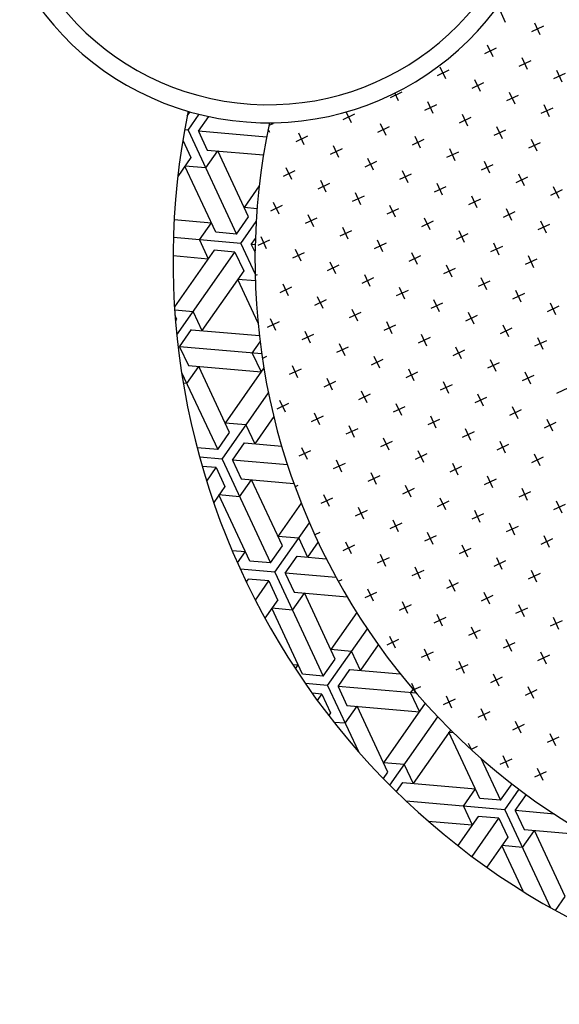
# Model space of a CAD drawing. Header units: millimetres. Extents: x -30782 to 40110, y 35885 to 73818.
# Tile 2 of 166: x -25534 to -24744, y 37440 to 38881. Entities that reach past the tile are written whole.
import ezdxf

# ---------------------------------------------------------------- set-up
doc = ezdxf.new("R2010")
doc.units = ezdxf.units.MM

# ---------------------------------------------------------------- blocks, each defined once
blk = doc.blocks.new('A$C30AE1D3B')
for p, q in [((764.2, 1437.2, -685.7), (756.1, 1454.5, -685.7)), ((819.4, 1431.5, -685.7), (802.2, 1423.4, -685.7)), ((814.8, 1418.8, -685.7), (806.8, 1436.1, -685.7)), ((750.4, 1399.3, -685.7), (733.1, 1391.2, -685.7)), ((745.8, 1386.6, -685.7), (737.7, 1403.9, -685.7)), ((796.4, 1368.2, -685.7), (788.3, 1385.4, -685.7)), ((676.7, 1354.4, -685.7), (668.6, 1371.7, -685.7)), ((801, 1380.8, -685.7), (783.7, 1372.8, -685.7)), ((681.3, 1367.1, -685.7), (664, 1359, -685.7)), ((851.6, 1362.4, -685.7), (834.4, 1354.4, -685.7)), ((847, 1349.7, -685.7), (839, 1367, -685.7)), ((731.9, 1348.6, -685.7), (714.7, 1340.6, -685.7)), ((727.3, 1336, -685.7), (719.3, 1353.2, -685.7)), ((612.2, 1334.9, -685.7), (595, 1326.8, -685.7)), ((607.6, 1322.2, -685.7), (602.2, 1333.9, -685.7)), ((782.6, 1330.2, -685.7), (765.3, 1322.2, -685.7)), ((778, 1317.5, -685.7), (769.9, 1334.8, -685.7)), ((662.9, 1316.4, -685.7), (645.6, 1308.4, -685.7)), ((658.3, 1303.8, -685.7), (650.2, 1321, -685.7)), ((833.2, 1311.8, -685.7), (815.9, 1303.7, -685.7)), ((828.6, 1299.1, -685.7), (820.5, 1316.4, -685.7)), ((298.1, 1300.5, -685.7), (302.2, 1306.3, -685.7)), ((299.5, 1279.4, -685.7), (315.8, 1302.7, -685.7)), ((314.6, 1278, -685.7), (329.7, 1299.5, -685.7)), ((543.2, 1302.7, -685.7), (525.9, 1294.6, -685.7)), ((538.6, 1290, -685.7), (531, 1306.3, -685.7)), ((713.5, 1298, -685.7), (696.2, 1289.9, -685.7)), ((708.9, 1285.3, -685.7), (700.9, 1302.6, -685.7)), ((423.5, 1288.9, -685.7), (417.7, 1286.2, -685.7)), ((593.8, 1284.2, -685.7), (576.6, 1276.2, -685.7)), ((589.2, 1271.6, -685.7), (581.2, 1288.8, -685.7)), ((759.5, 1266.9, -685.7), (751.5, 1284.2, -685.7)), ((299.4, 1279.4, -685.7), (294.3, 1279.8, -685.7)), ((299.4, 1279.4, -685.7), (370.3, 1127.4, -685.7)), ((314.6, 1278, -685.7), (327.5, 1250.4, -685.7)), ((414.3, 1269.3, -685.7), (314.6, 1278, -685.7)), ((418.9, 1276.2, -685.7), (416.6, 1281.1, -685.7)), ((474.1, 1270.5, -685.7), (456.9, 1262.4, -685.7)), ((469.5, 1257.8, -685.7), (461.5, 1275.1, -685.7)), ((639.8, 1253.1, -685.7), (631.8, 1270.4, -685.7)), ((764.1, 1279.6, -685.7), (746.9, 1271.5, -685.7)), ((291.7, 1264.8, -685.7), (303.6, 1239.3, -685.7)), ((520.1, 1239.4, -685.7), (512.1, 1256.6, -685.7)), ((644.4, 1265.8, -685.7), (627.2, 1257.7, -685.7)), ((814.8, 1261.1, -685.7), (797.5, 1253.1, -685.7)), ((810.2, 1248.5, -685.7), (802.1, 1265.8, -685.7)), ((325.2, 1224.1, -685.7), (342.7, 1249.1, -685.7)), ((327.5, 1250.4, -685.7), (409.8, 1243.2, -685.7)), ((387.8, 1152.4, -685.7), (342.7, 1249.1, -685.7)), ((524.8, 1252, -685.7), (507.5, 1244, -685.7)), ((695.1, 1247.4, -685.7), (677.8, 1239.3, -685.7)), ((690.5, 1234.7, -685.7), (682.4, 1252, -685.7)), ((303.6, 1239.3, -685.7), (284.4, 1211.8, -685.7)), ((339.9, 1130.1, -685.7), (294.8, 1226.8, -685.7)), ((325.2, 1224.1, -685.7), (294.8, 1226.8, -685.7)), ((575.4, 1233.6, -685.7), (558.1, 1225.5, -685.7)), ((570.8, 1220.9, -685.7), (562.7, 1238.2, -685.7)), ((745.7, 1228.9, -685.7), (728.4, 1220.9, -685.7)), ((741.1, 1216.3, -685.7), (733.1, 1233.5, -685.7)), ((455.7, 1219.8, -685.7), (438.4, 1211.8, -685.7)), ((451.1, 1207.2, -685.7), (443, 1224.4, -685.7)), ((626, 1215.2, -685.7), (608.8, 1207.1, -685.7)), ((621.4, 1202.5, -685.7), (613.4, 1219.8, -685.7)), ((791.7, 1197.9, -685.7), (783.7, 1215.1, -685.7)), ((403.6, 1198, -685.7), (381.3, 1166.2, -685.7)), ((506.3, 1201.4, -685.7), (489.1, 1193.3, -685.7)), ((501.7, 1188.7, -685.7), (493.7, 1206, -685.7)), ((676.7, 1196.7, -685.7), (659.4, 1188.7, -685.7)), ((672, 1184.1, -685.7), (664, 1201.3, -685.7)), ((796.3, 1210.5, -685.7), (779.1, 1202.5, -685.7)), ((842.4, 1179.4, -685.7), (834.3, 1196.7, -685.7)), ((557, 1183, -685.7), (539.7, 1174.9, -685.7)), ((552.4, 1170.3, -685.7), (544.3, 1187.6, -685.7)), ((722.7, 1165.6, -685.7), (714.6, 1182.9, -685.7)), ((847, 1192.1, -685.7), (829.7, 1184, -685.7)), ((437.3, 1169.2, -685.7), (420, 1161.1, -685.7)), ((432.7, 1156.5, -685.7), (424.6, 1173.8, -685.7)), ((603, 1151.9, -685.7), (594.9, 1169.1, -685.7)), ((727.3, 1178.3, -685.7), (710, 1170.3, -685.7)), ((400.4, 1164.5, -685.7), (381.3, 1166.2, -685.7)), ((483.3, 1138.1, -685.7), (475.2, 1155.4, -685.7)), ((607.6, 1164.5, -685.7), (590.3, 1156.5, -685.7)), ((777.9, 1159.9, -685.7), (760.7, 1151.8, -685.7)), ((773.3, 1147.2, -685.7), (765.3, 1164.5, -685.7)), ((279.1, 1148.6, -685.7), (333.5, 1143.9, -685.7)), ((316, 1118.9, -685.7), (333.5, 1143.9, -685.7)), ((370.3, 1127.4, -685.7), (387.8, 1152.4, -685.7)), ((376.7, 1113.6, -685.7), (399.1, 1145.6, -685.7)), ((487.9, 1150.8, -685.7), (470.6, 1142.7, -685.7)), ((658.2, 1146.1, -685.7), (641, 1138.1, -685.7)), ((653.6, 1133.4, -685.7), (645.6, 1150.7, -685.7)), ((828.5, 1141.5, -685.7), (811.3, 1133.4, -685.7)), ((823.9, 1128.8, -685.7), (815.9, 1146.1, -685.7)), ((370.3, 1127.4, -685.7), (339.9, 1130.1, -685.7)), ((538.5, 1132.3, -685.7), (521.3, 1124.3, -685.7)), ((533.9, 1119.7, -685.7), (525.9, 1136.9, -685.7)), ((708.9, 1127.7, -685.7), (691.6, 1119.6, -685.7)), ((704.2, 1115, -685.7), (696.2, 1132.3, -685.7)), ((376.7, 1113.6, -685.7), (278, 1122.3, -685.7)), ((316, 1118.9, -685.7), (328.9, 1091.3, -685.7)), ((376.7, 1113.6, -685.7), (397.7, 1068.6, -685.7)), ((391.9, 1112.3, -685.7), (398, 1121, -685.7)), ((391.9, 1112.3, -685.7), (397.5, 1100.2, -685.7)), ((397.7, 1111.8, -685.7), (391.9, 1112.3, -685.7)), ((418.8, 1118.6, -685.7), (401.6, 1110.5, -685.7)), ((414.2, 1105.9, -685.7), (406.2, 1123.2, -685.7)), ((589.2, 1113.9, -685.7), (571.9, 1105.8, -685.7)), ((584.6, 1101.2, -685.7), (576.5, 1118.5, -685.7)), ((754.9, 1096.6, -685.7), (746.8, 1113.9, -685.7)), ((277.5, 1095.8, -685.7), (328.9, 1091.3, -685.7)), ((337.6, 1103.8, -685.7), (279.6, 1021, -685.7)), ((283, 979.8, -685.7), (368, 1101.1, -685.7)), ((368, 1101.1, -685.7), (337.6, 1103.8, -685.7)), ((368, 1101.1, -685.7), (380.9, 1073.5, -685.7)), ((469.5, 1100.1, -685.7), (452.2, 1092.1, -685.7)), ((464.9, 1087.5, -685.7), (456.8, 1104.7, -685.7)), ((639.8, 1095.5, -685.7), (622.5, 1087.4, -685.7)), ((635.2, 1082.8, -685.7), (627.1, 1100.1, -685.7)), ((759.5, 1109.2, -685.7), (742.2, 1101.2, -685.7)), ((805.5, 1078.2, -685.7), (797.5, 1095.4, -685.7)), ((520.1, 1081.7, -685.7), (502.8, 1073.6, -685.7)), ((515.5, 1069, -685.7), (507.4, 1086.3, -685.7)), ((685.8, 1064.4, -685.7), (677.8, 1081.7, -685.7)), ((810.1, 1090.8, -685.7), (792.9, 1082.8, -685.7)), ((380.9, 1073.5, -685.7), (319.7, 986.1, -685.7)), ((400.4, 1067.9, -685.7), (397.7, 1066.7, -685.7)), ((566.1, 1050.6, -685.7), (558.1, 1067.9, -685.7)), ((690.4, 1077, -685.7), (673.2, 1069, -685.7)), ((401.9, 997.2, -685.7), (372.1, 1061, -685.7)), ((398, 1058.8, -685.7), (372.1, 1061, -685.7)), ((446.4, 1036.8, -685.7), (438.4, 1054.1, -685.7)), ((570.7, 1063.3, -685.7), (553.5, 1055.2, -685.7)), ((741.1, 1058.6, -685.7), (723.8, 1050.6, -685.7)), ((736.5, 1046, -685.7), (728.4, 1063.2, -685.7)), ((451, 1049.5, -685.7), (433.8, 1041.4, -685.7)), ((621.4, 1044.8, -685.7), (604.1, 1036.8, -685.7)), ((616.8, 1032.2, -685.7), (608.7, 1049.4, -685.7)), ((791.7, 1040.2, -685.7), (774.4, 1032.1, -685.7)), ((787.1, 1027.5, -685.7), (779, 1044.8, -685.7)), ((501.7, 1031.1, -685.7), (484.4, 1023, -685.7)), ((497.1, 1018.4, -685.7), (489, 1035.7, -685.7)), ((672, 1026.4, -685.7), (654.7, 1018.4, -685.7)), ((667.4, 1013.8, -685.7), (659.3, 1031, -685.7)), ((837.7, 1009.1, -685.7), (829.7, 1026.4, -685.7)), ((306.8, 1013.7, -685.7), (280, 1016.1, -685.7)), ((306.8, 1013.8, -685.7), (319.7, 986.1, -685.7)), ((552.3, 1012.6, -685.7), (535, 1004.6, -685.7)), ((547.7, 1000, -685.7), (539.6, 1017.2, -685.7)), ((718, 995.3, -685.7), (710, 1012.6, -685.7)), ((842.3, 1021.8, -685.7), (825.1, 1013.7, -685.7)), ((282.9, 1002.6, -685.7), (280.6, 1007.6, -685.7)), ((281.1, 1000.1, -685.7), (282.9, 1002.6, -685.7)), ((432.6, 998.9, -685.7), (415.3, 990.8, -685.7)), ((428, 986.2, -685.7), (420, 1003.5, -685.7)), ((598.3, 981.5, -685.7), (590.3, 998.8, -685.7)), ((722.6, 1008, -685.7), (705.4, 999.9, -685.7)), ((287, 962.5, -685.7), (304.5, 987.5, -685.7)), ((304.5, 987.4, -685.7), (403.8, 978.8, -685.7)), ((483.2, 980.4, -685.7), (466, 972.4, -685.7)), ((478.6, 967.8, -685.7), (470.6, 985, -685.7)), ((602.9, 994.2, -685.7), (585.7, 986.2, -685.7)), ((649, 963.1, -685.7), (640.9, 980.4, -685.7)), ((773.3, 989.6, -685.7), (756, 981.5, -685.7)), ((768.7, 976.9, -685.7), (760.6, 994.2, -685.7)), ((393.3, 953.2, -685.7), (404.9, 969.7, -685.7)), ((529.3, 949.3, -685.7), (521.2, 966.6, -685.7)), ((653.6, 975.8, -685.7), (636.3, 967.7, -685.7)), ((823.9, 971.1, -685.7), (806.6, 963.1, -685.7)), ((819.3, 958.5, -685.7), (811.2, 975.7, -685.7)), ((287, 962.5, -685.7), (299.9, 934.9, -685.7)), ((407.3, 952, -685.7), (287, 962.5, -685.7)), ((393.3, 953.2, -685.7), (406.2, 925.6, -685.7)), ((533.9, 962, -685.7), (516.6, 954, -685.7)), ((704.2, 957.4, -685.7), (686.9, 949.3, -685.7)), ((699.6, 944.7, -685.7), (691.5, 962, -685.7)), ((414.2, 948.2, -685.7), (408.2, 945.5, -685.7)), ((584.5, 943.6, -685.7), (567.2, 935.5, -685.7)), ((579.9, 930.9, -685.7), (571.9, 948.2, -685.7)), ((754.8, 938.9, -685.7), (737.6, 930.9, -685.7)), ((750.2, 926.3, -685.7), (742.2, 943.5, -685.7)), ((290, 924.9, -685.7), (342.7, 811.9, -685.7)), ((297.6, 908.6, -685.7), (315.1, 933.5, -685.7)), ((299.9, 934.9, -685.7), (406.2, 925.6, -685.7)), ((360.2, 836.9, -685.7), (315.1, 933.5, -685.7)), ((410.4, 931.6, -685.7), (353.7, 850.7, -685.7)), ((464.8, 929.8, -685.7), (447.6, 921.7, -685.7)), ((460.2, 917.1, -685.7), (452.2, 934.4, -685.7)), ((635.1, 925.1, -685.7), (617.9, 917.1, -685.7)), ((630.5, 912.5, -685.7), (622.5, 929.8, -685.7)), ((800.9, 907.8, -685.7), (792.8, 925.1, -685.7)), ((297.6, 908.6, -685.7), (292.5, 909, -685.7)), ((515.4, 911.4, -685.7), (498.2, 903.3, -685.7)), ((510.8, 898.7, -685.7), (502.8, 916, -685.7)), ((681.2, 894.1, -685.7), (673.1, 911.3, -685.7)), ((805.5, 920.5, -685.7), (788.2, 912.4, -685.7)), ((349.1, 798.1, -685.7), (417.1, 895.2, -685.7)), ((561.5, 880.3, -685.7), (553.4, 897.6, -685.7)), ((685.8, 906.7, -685.7), (668.5, 898.7, -685.7)), ((856.1, 902.1, -685.7), (838.8, 894, -685.7)), ((446.4, 879.2, -685.7), (429.1, 871.1, -685.7)), ((441.8, 866.5, -685.7), (433.7, 883.8, -685.7)), ((566.1, 892.9, -685.7), (548.8, 884.9, -685.7)), ((612.1, 861.9, -685.7), (604.1, 879.1, -685.7)), ((736.4, 888.3, -685.7), (719.1, 880.2, -685.7)), ((731.8, 875.6, -685.7), (723.7, 892.9, -685.7)), ((492.4, 848.1, -685.7), (484.4, 865.3, -685.7)), ((616.7, 874.5, -685.7), (599.4, 866.5, -685.7)), ((787, 869.9, -685.7), (769.8, 861.8, -685.7)), ((782.4, 857.2, -685.7), (774.4, 874.5, -685.7)), ((384.1, 848, -685.7), (353.7, 850.6, -685.7)), ((424.9, 860.3, -685.7), (397, 820.4, -685.7)), ((497, 860.7, -685.7), (479.8, 852.7, -685.7)), ((667.3, 856.1, -685.7), (650.1, 848, -685.7)), ((662.7, 843.4, -685.7), (654.7, 860.7, -685.7)), ((837.7, 851.4, -685.7), (820.4, 843.4, -685.7)), ((833.1, 838.8, -685.7), (825, 856, -685.7)), ((342.7, 811.9, -685.7), (360.2, 836.9, -685.7)), ((384.1, 848, -685.7), (397, 820.4, -685.7)), ((547.7, 842.3, -685.7), (530.4, 834.3, -685.7)), ((543, 829.7, -685.7), (535, 846.9, -685.7)), ((718, 837.7, -685.7), (700.7, 829.6, -685.7)), ((713.4, 825, -685.7), (705.3, 842.3, -685.7)), ((364.3, 796.7, -685.7), (381.8, 821.7, -685.7)), ((381.8, 821.7, -685.7), (436.6, 816.9, -685.7)), ((598.3, 823.9, -685.7), (581, 815.8, -685.7)), ((593.7, 811.2, -685.7), (585.6, 828.5, -685.7)), ((764, 806.6, -685.7), (756, 823.8, -685.7)), ((342.7, 811.9, -685.7), (312.7, 814.5, -685.7)), ((478.6, 810.1, -685.7), (461.3, 802.1, -685.7)), ((474, 797.4, -685.7), (465.9, 814.7, -685.7)), ((644.3, 792.8, -685.7), (636.3, 810.1, -685.7)), ((768.6, 819.2, -685.7), (751.3, 811.2, -685.7)), ((349.1, 798.1, -685.7), (316.4, 800.9, -685.7)), ((349.1, 798.1, -685.7), (420, 646.1, -685.7)), ((364.3, 796.7, -685.7), (377.2, 769.1, -685.7)), ((445, 789.7, -685.7), (364.3, 796.7, -685.7)), ((524.6, 779, -685.7), (516.6, 796.3, -685.7)), ((648.9, 805.5, -685.7), (631.7, 797.4, -685.7)), ((819.2, 800.8, -685.7), (802, 792.7, -685.7)), ((814.6, 788.1, -685.7), (806.6, 805.4, -685.7)), ((340.4, 785.6, -685.7), (320.2, 787.3, -685.7)), ((326.6, 765.9, -685.7), (340.4, 785.6, -685.7)), ((340.4, 785.6, -685.7), (353.3, 758, -685.7)), ((529.2, 791.7, -685.7), (512, 783.6, -685.7)), ((699.5, 787, -685.7), (682.3, 779, -685.7)), ((694.9, 774.4, -685.7), (686.9, 791.6, -685.7)), ((374.9, 742.8, -685.7), (392.4, 767.8, -685.7)), ((377.2, 769.1, -685.7), (454.3, 762.4, -685.7)), ((437.4, 671.1, -685.7), (392.4, 767.8, -685.7)), ((579.9, 773.3, -685.7), (562.6, 765.2, -685.7)), ((575.2, 760.6, -685.7), (567.2, 777.9, -685.7)), ((750.2, 768.6, -685.7), (732.9, 760.5, -685.7)), ((745.6, 755.9, -685.7), (737.5, 773.2, -685.7)), ((353.3, 758, -685.7), (336.9, 734.6, -685.7)), ((460.2, 759.5, -685.7), (456, 757.6, -685.7)), ((630.5, 754.8, -685.7), (613.2, 746.8, -685.7)), ((625.9, 742.2, -685.7), (617.8, 759.4, -685.7)), ((800.8, 750.2, -685.7), (783.5, 742.1, -685.7)), ((796.2, 737.5, -685.7), (788.2, 754.8, -685.7)), ((389.6, 648.8, -685.7), (344.5, 745.5, -685.7)), ((374.9, 742.8, -685.7), (344.5, 745.5, -685.7)), ((510.8, 741, -685.7), (493.5, 733, -685.7)), ((506.2, 728.4, -685.7), (498.1, 745.7, -685.7)), ((681.1, 736.4, -685.7), (663.9, 728.3, -685.7)), ((676.5, 723.7, -685.7), (668.5, 741, -685.7)), ((846.8, 719.1, -685.7), (838.8, 736.3, -685.7)), ((465.1, 733.6, -685.7), (431, 684.9, -685.7)), ((561.4, 722.6, -685.7), (544.2, 714.6, -685.7)), ((556.8, 710, -685.7), (548.8, 727.2, -685.7)), ((727.1, 705.3, -685.7), (719.1, 722.6, -685.7)), ((851.4, 731.7, -685.7), (834.2, 723.7, -685.7)), ((607.5, 691.5, -685.7), (599.4, 708.8, -685.7)), ((731.8, 718, -685.7), (714.5, 709.9, -685.7)), ((426.4, 632.3, -685.7), (477.1, 704.7, -685.7)), ((612.1, 704.2, -685.7), (594.8, 696.1, -685.7)), ((782.4, 699.5, -685.7), (765.1, 691.5, -685.7)), ((777.8, 686.9, -685.7), (769.7, 704.1, -685.7)), ((461.4, 682.2, -685.7), (431, 684.9, -685.7)), ((461.4, 682.3, -685.7), (474.3, 654.6, -685.7)), ((492.4, 690.4, -685.7), (485, 687, -685.7)), ((662.7, 685.8, -685.7), (645.4, 677.7, -685.7)), ((658.1, 673.1, -685.7), (650, 690.4, -685.7)), ((833, 681.1, -685.7), (815.8, 673.1, -685.7)), ((828.4, 668.5, -685.7), (820.4, 685.7, -685.7)), ((363.8, 664.3, -685.7), (383.2, 662.6, -685.7)), ((420, 646.1, -685.7), (437.5, 671.1, -685.7)), ((489.7, 676.7, -685.7), (474.3, 654.6, -685.7)), ((543, 672, -685.7), (525.7, 663.9, -685.7)), ((538.4, 659.3, -685.7), (530.3, 676.6, -685.7)), ((713.3, 667.3, -685.7), (696.1, 659.3, -685.7)), ((708.7, 654.7, -685.7), (700.7, 671.9, -685.7)), ((371.7, 646.2, -685.7), (383.2, 662.6, -685.7)), ((420, 646.1, -685.7), (389.6, 648.8, -685.7)), ((441.6, 631, -685.7), (459.1, 656, -685.7)), ((459.1, 656, -685.7), (501.6, 652.2, -685.7)), ((593.6, 653.6, -685.7), (576.4, 645.5, -685.7)), ((589, 640.9, -685.7), (581, 658.2, -685.7)), ((764, 648.9, -685.7), (746.7, 640.9, -685.7)), ((759.3, 636.2, -685.7), (751.3, 653.5, -685.7)), ((426.4, 632.3, -685.7), (376, 636.7, -685.7)), ((644.3, 635.1, -685.7), (627, 627.1, -685.7)), ((639.7, 622.5, -685.7), (631.6, 639.7, -685.7)), ((810, 617.8, -685.7), (801.9, 635.1, -685.7)), ((387.3, 622.5, -685.7), (384.5, 618.5, -685.7)), ((417.7, 619.8, -685.7), (387.3, 622.5, -685.7)), ((397.9, 591.6, -685.7), (417.7, 619.8, -685.7)), ((417.7, 619.8, -685.7), (430.5, 592.2, -685.7)), ((426.4, 632.3, -685.7), (497.3, 480.4, -685.7)), ((441.6, 631, -685.7), (454.5, 603.4, -685.7)), ((516.3, 624.5, -685.7), (441.6, 631, -685.7)), ((524.6, 621.4, -685.7), (519.3, 618.9, -685.7)), ((690.3, 604, -685.7), (682.2, 621.3, -685.7)), ((814.6, 630.5, -685.7), (797.3, 622.4, -685.7)), ((570.6, 590.3, -685.7), (562.5, 607.5, -685.7)), ((694.9, 616.7, -685.7), (677.6, 608.7, -685.7)), ((430.6, 592.2, -685.7), (411.8, 565.4, -685.7)), ((452.2, 577.1, -685.7), (469.7, 602, -685.7)), ((454.5, 603.4, -685.7), (532.1, 596.6, -685.7)), ((514.7, 505.4, -685.7), (469.7, 602.1, -685.7)), ((575.2, 602.9, -685.7), (557.9, 594.9, -685.7)), ((745.5, 598.3, -685.7), (728.3, 590.2, -685.7)), ((740.9, 585.6, -685.7), (732.9, 602.9, -685.7)), ((466.9, 483.1, -685.7), (421.8, 579.7, -685.7)), ((452.2, 577.1, -685.7), (421.8, 579.7, -685.7)), ((625.8, 584.5, -685.7), (608.6, 576.4, -685.7)), ((621.2, 571.8, -685.7), (613.2, 589.1, -685.7)), ((796.2, 579.8, -685.7), (778.9, 571.8, -685.7)), ((791.6, 567.2, -685.7), (783.5, 584.5, -685.7)), ((546.2, 573.3, -685.7), (508.3, 519.2, -685.7)), ((676.5, 566.1, -685.7), (659.2, 558, -685.7)), ((671.9, 553.4, -685.7), (663.8, 570.7, -685.7)), ((842.2, 548.8, -685.7), (834.1, 566, -685.7)), ((503.7, 466.6, -685.7), (561.8, 549.5, -685.7)), ((727.1, 547.6, -685.7), (709.8, 539.6, -685.7)), ((722.5, 535, -685.7), (714.4, 552.2, -685.7)), ((846.8, 561.4, -685.7), (829.5, 553.4, -685.7)), ((607.4, 533.9, -685.7), (590.1, 525.8, -685.7)), ((602.8, 521.2, -685.7), (594.7, 538.5, -685.7)), ((773.1, 516.6, -685.7), (765.1, 533.8, -685.7)), ((538.7, 516.5, -685.7), (508.3, 519.2, -685.7)), ((577.8, 526.3, -685.7), (551.6, 488.9, -685.7)), ((653.4, 502.8, -685.7), (645.4, 520, -685.7)), ((777.7, 529.2, -685.7), (760.5, 521.2, -685.7)), ((497.3, 480.4, -685.7), (514.8, 505.4, -685.7)), ((538.7, 516.5, -685.7), (551.5, 488.9, -685.7)), ((658, 515.4, -685.7), (640.8, 507.4, -685.7)), ((828.4, 510.8, -685.7), (811.1, 502.7, -685.7)), ((823.8, 498.1, -685.7), (815.7, 515.4, -685.7)), ((452.3, 497.6, -685.7), (460.5, 496.8, -685.7)), ((456.5, 491.1, -685.7), (460.5, 496.9, -685.7)), ((518.9, 465.3, -685.7), (536.4, 490.2, -685.7)), ((536.4, 490.2, -685.7), (609.9, 483.8, -685.7)), ((708.7, 497, -685.7), (691.4, 489, -685.7)), ((704.1, 484.4, -685.7), (696, 501.6, -685.7)), ((497.3, 480.4, -685.7), (466.9, 483, -685.7)), ((759.3, 478.6, -685.7), (742, 470.5, -685.7)), ((754.7, 465.9, -685.7), (746.6, 483.2, -685.7)), ((503.7, 466.6, -685.7), (471.1, 469.4, -685.7)), ((503.7, 466.6, -685.7), (548.7, 370.1, -685.7)), ((518.9, 465.3, -685.7), (531.8, 437.6, -685.7)), ((633.7, 455.2, -685.7), (518.9, 465.2, -685.7)), ((633.4, 455.5, -685.7), (627, 469.4, -685.7)), ((639.6, 464.8, -685.7), (629.5, 460.1, -685.7)), ((805.3, 447.5, -685.7), (797.3, 464.8, -685.7)), ((495, 454.1, -685.7), (481, 455.3, -685.7)), ((488.6, 444.9, -685.7), (495, 454.1, -685.7)), ((495, 454.1, -685.7), (507.8, 426.5, -685.7)), ((625.2, 456, -685.7), (628.7, 461, -685.7)), ((625.2, 456, -685.7), (638, 428.3, -685.7)), ((685.6, 433.7, -685.7), (677.6, 451, -685.7)), ((809.9, 460.2, -685.7), (792.7, 452.1, -685.7)), ((529.5, 411.3, -685.7), (547, 436.3, -685.7)), ((531.8, 437.6, -685.7), (638, 428.3, -685.7)), ((592, 339.6, -685.7), (546.9, 436.3, -685.7)), ((646.6, 440.6, -685.7), (585.6, 353.4, -685.7)), ((690.2, 446.4, -685.7), (673, 438.3, -685.7)), ((736.3, 415.3, -685.7), (728.2, 432.6, -685.7)), ((507.9, 426.5, -685.7), (505.3, 422.8, -685.7)), ((594.9, 320.7, -685.7), (665, 420.8, -685.7)), ((740.9, 427.9, -685.7), (723.6, 419.9, -685.7)), ((529.5, 411.3, -685.7), (513.1, 412.7, -685.7)), ((791.5, 409.5, -685.7), (774.2, 401.5, -685.7)), ((786.9, 396.9, -685.7), (778.8, 414.1, -685.7)), ((683.8, 401.6, -685.7), (628.9, 323.1, -685.7)), ((726.4, 301.4, -685.7), (681.3, 398.1, -685.7)), ((687.9, 397.5, -685.7), (681.3, 398, -685.7)), ((842.1, 391.1, -685.7), (824.9, 383, -685.7)), ((837.5, 378.4, -685.7), (829.5, 395.7, -685.7)), ((714.1, 372.8, -685.7), (709.8, 381.9, -685.7)), ((722.4, 377.3, -685.7), (713.6, 373.2, -685.7)), ((728, 360.3, -685.7), (756.7, 298.7, -685.7)), ((768.5, 346.2, -685.7), (760.4, 363.5, -685.7)), ((616, 350.8, -685.7), (585.6, 353.4, -685.7)), ((615.9, 350.8, -685.7), (628.8, 323.2, -685.7)), ((773.1, 358.9, -685.7), (755.8, 350.8, -685.7)), ((585.5, 330.3, -685.7), (592, 339.6, -685.7)), ((823.7, 340.5, -685.7), (806.4, 332.4, -685.7)), ((819.1, 327.8, -685.7), (811.1, 345.1, -685.7)), ((604.4, 311.3, -685.7), (613.7, 324.5, -685.7)), ((613.7, 324.5, -685.7), (719.9, 315.2, -685.7)), ((756.7, 298.7, -685.7), (773.6, 322.8, -685.7)), ((702.5, 290.2, -685.7), (719.9, 315.2, -685.7)), ((763.2, 284.9, -685.7), (784.1, 314.7, -685.7)), ((778.4, 283.6, -685.7), (794.7, 306.9, -685.7)), ((763.2, 284.9, -685.7), (618.7, 297.5, -685.7)), ((702.4, 290.2, -685.7), (715.3, 262.6, -685.7)), ((756.7, 298.7, -685.7), (726.4, 301.3, -685.7)), ((724.1, 275.1, -685.7), (694.2, 232.4, -685.7)), ((754.4, 272.4, -685.7), (724.1, 275.1, -685.7)), ((763.2, 284.9, -685.7), (830.1, 141.4, -685.7)), ((778.3, 283.6, -685.7), (791.2, 255.9, -685.7)), ((835.6, 278.5, -685.7), (778.4, 283.6, -685.7)), ((651, 268.2, -685.7), (715.3, 262.6, -685.7)), ((715.2, 216.4, -685.7), (754.4, 272.4, -685.7)), ((754.4, 272.4, -685.7), (767.3, 244.8, -685.7)), ((789, 229.6, -685.7), (806.4, 254.6, -685.7)), ((791.2, 255.9, -685.7), (886.1, 247.6, -685.7)), ((851.5, 157.9, -685.7), (806.4, 254.6, -685.7)), ((767.3, 244.8, -685.7), (736.6, 200.9, -685.7)), ((789.8, 165.4, -685.7), (758.6, 232.3, -685.7)), ((788.9, 229.6, -685.7), (758.6, 232.3, -685.7)), ((837.2, 137.4, -685.7), (851.5, 157.9, -685.7))]:
    blk.add_line(p, q)
for centre, radius, start, end in [((416.7, 1707.2, -685.7), 416.9, 169.0069, 345.147), ((416.7, 1707.2, -685.7), 390.5, 169.155, 345.9996), ((1366.9, 1089.4, -685.7), 1089.4, 168.469, 338.3492), ((1366.9, 1089.4, -685.7), 969.4, 168.0362, 346.8505)]:
    blk.add_arc(centre, radius, start, end)

msp = doc.modelspace()

# ---------------------------------------------------------------- block references
msp.add_blockref('A$C30AE1D3B', (-25586.7, 37440.2))

doc.saveas('drawing.dxf')
